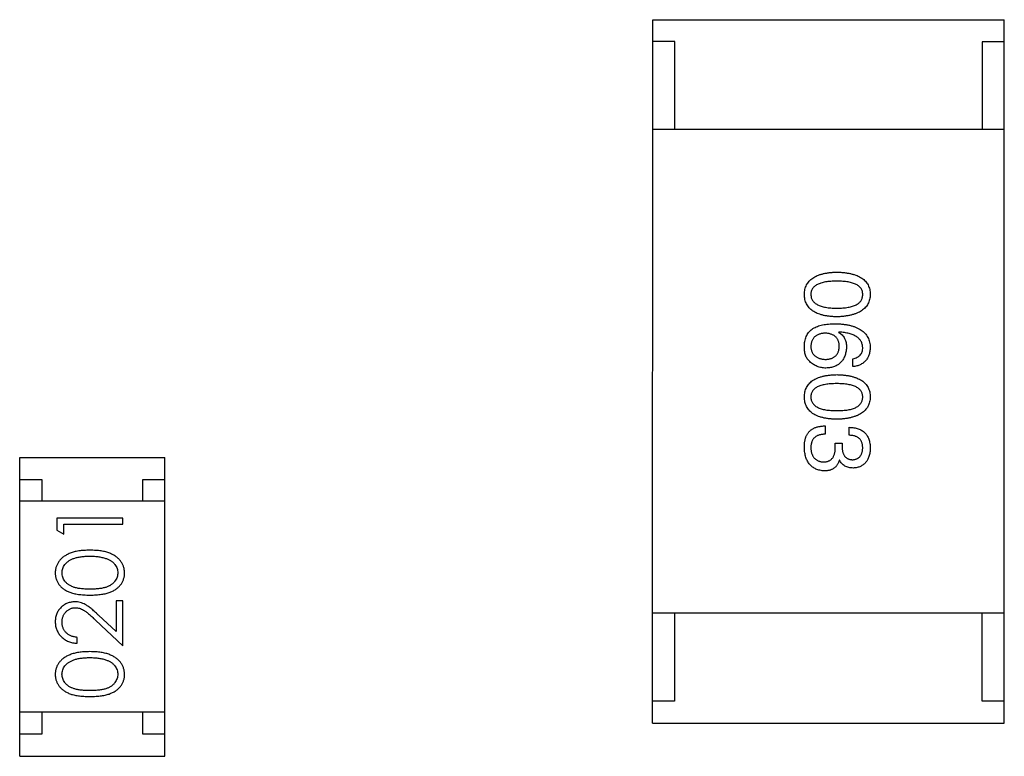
# Model space of a CAD drawing. Header units: millimetres. Extents: x 453.6 to 545.9, y 214.7 to 294.3.
# Tile 39 of 58: x 500.7 to 503, y 269 to 270.6. Entities that reach past the tile are written whole.
import ezdxf

# ---------------------------------------------------------------- set-up
doc = ezdxf.new("R2010")
doc.units = ezdxf.units.MM
doc.header["$LTSCALE"] = 30.734
doc.layers.get('0').update_dxf_attribs({"linetype": 'CONTINUOUS'})

msp = doc.modelspace()

# ---------------------------------------------------------------- linework, layer by layer
at = {"linetype": 'Continuous'}
for p, q in [((502.1859, 269.0434), (502.1862, 270.6434)), ((502.1862, 270.6434), (502.9862, 270.6432)), ((502.9859, 269.0432), (502.9862, 270.6432)), ((502.2362, 270.5934), (502.1862, 270.5934)), ((502.2362, 270.3934), (502.2362, 270.5934)), ((502.9362, 270.5932), (502.9362, 270.3932)), ((502.9862, 270.5932), (502.9362, 270.5932)), ((502.9862, 270.3932), (502.1862, 270.3934)), ((502.61, 269.9328), (502.6091, 269.932)), ((502.6419, 269.8541), (502.6419, 269.8722)), ((502.5788, 269.7193), (502.5788, 269.7005)), ((502.6329, 269.698), (502.6329, 269.7161)), ((502.6017, 269.671), (502.6017, 269.68)), ((502.6017, 269.68), (502.6173, 269.68)), ((502.6173, 269.68), (502.6173, 269.6702)), ((500.7459, 268.9677), (500.746, 269.6477)), ((500.746, 269.6477), (501.076, 269.6477)), ((501.0759, 268.9677), (501.076, 269.6477)), ((502.6115, 269.6415), (502.6107, 269.6415)), ((500.746, 269.5977), (500.796, 269.5977)), ((500.796, 269.5977), (500.796, 269.5477)), ((501.026, 269.5477), (501.026, 269.5977)), ((501.026, 269.5977), (501.076, 269.5977)), ((501.076, 269.5477), (500.746, 269.5477)), ((500.8307, 269.5095), (500.8307, 269.4818)), ((500.9807, 269.5095), (500.8307, 269.5095)), ((500.846, 269.473), (500.846, 269.496)), ((500.846, 269.496), (500.9807, 269.496)), ((500.9807, 269.496), (500.9807, 269.5095)), ((500.8307, 269.4818), (500.846, 269.473)), ((500.9806, 269.321), (500.9652, 269.321)), ((500.9652, 269.321), (500.9652, 269.2512)), ((500.9806, 269.2191), (500.9806, 269.321)), ((502.986, 269.2932), (502.186, 269.2934)), ((502.236, 269.2934), (502.2359, 269.0934)), ((502.9359, 269.0932), (502.936, 269.2932)), ((500.9185, 269.2773), (500.9806, 269.2191)), ((500.9652, 269.2512), (500.9252, 269.2888)), ((500.8768, 269.2249), (500.8768, 269.2383)), ((502.2359, 269.0934), (502.1859, 269.0934)), ((502.9859, 269.0932), (502.9359, 269.0932)), ((501.0759, 269.0677), (500.7459, 269.0677)), ((500.7959, 269.0677), (500.7959, 269.0177)), ((501.0259, 269.0177), (501.0259, 269.0677)), ((502.1859, 269.0434), (502.9859, 269.0432)), ((500.7959, 269.0177), (500.7459, 269.0177)), ((501.0759, 269.0177), (501.0259, 269.0177)), ((500.7459, 268.9677), (501.0759, 268.9677))]:
    msp.add_line(p, q, dxfattribs=at)
for points, knots in [([(502.5313, 270.0183), (502.5314, 270.0202), (502.5316, 270.0241), (502.5325, 270.0298), (502.534, 270.035), (502.5361, 270.0399), (502.5387, 270.0444), (502.542, 270.0486), (502.5458, 270.0523), (502.5502, 270.0557), (502.5551, 270.0587), (502.5606, 270.0613), (502.5666, 270.0635), (502.5732, 270.0654), (502.5804, 270.0669), (502.5881, 270.068), (502.5964, 270.0688), (502.6021, 270.069), (502.6051, 270.0691)], [0, 0, 0, 0, 0.059135, 0.115606, 0.169241, 0.221578, 0.273261, 0.324749, 0.377329, 0.431642, 0.488541, 0.548597, 0.612232, 0.680174, 0.752504, 0.829777, 0.912307, 1, 1, 1, 1]), ([(502.6051, 270.0691), (502.6081, 270.069), (502.614, 270.0688), (502.6226, 270.068), (502.6306, 270.0669), (502.638, 270.0654), (502.6448, 270.0635), (502.651, 270.0613), (502.6567, 270.0587), (502.6618, 270.0557), (502.6663, 270.0523), (502.6702, 270.0485), (502.6736, 270.0444), (502.6763, 270.0399), (502.6784, 270.035), (502.6801, 270.0297), (502.681, 270.0241), (502.6812, 270.0202), (502.6813, 270.0182)], [0, 0, 0, 0, 0.088823, 0.172287, 0.250296, 0.323438, 0.392244, 0.456221, 0.516635, 0.573871, 0.628, 0.680335, 0.731489, 0.782557, 0.834044, 0.886738, 0.942089, 1, 1, 1, 1]), ([(502.6051, 270.0486), (502.6027, 270.0486), (502.5981, 270.0485), (502.5914, 270.0481), (502.5851, 270.0476), (502.5794, 270.0468), (502.5741, 270.0457), (502.5692, 270.0444), (502.5648, 270.0429), (502.5609, 270.0411), (502.5574, 270.0391), (502.5543, 270.0369), (502.5518, 270.0343), (502.5497, 270.0316), (502.548, 270.0286), (502.5469, 270.0254), (502.5462, 270.0219), (502.5461, 270.0195), (502.546, 270.0183)], [0, 0, 0, 0, 0.096457, 0.187288, 0.27178, 0.350132, 0.423455, 0.491343, 0.554037, 0.612253, 0.666313, 0.717038, 0.764921, 0.811214, 0.856775, 0.902988, 0.950234, 1, 1, 1, 1]), ([(502.6641, 270.0182), (502.664, 270.0195), (502.6639, 270.0219), (502.6633, 270.0253), (502.6621, 270.0286), (502.6605, 270.0316), (502.6583, 270.0343), (502.6558, 270.0368), (502.6528, 270.0391), (502.6493, 270.0411), (502.6453, 270.0429), (502.6409, 270.0444), (502.6361, 270.0457), (502.6308, 270.0468), (502.625, 270.0476), (502.6187, 270.0481), (502.6121, 270.0485), (502.6074, 270.0486), (502.6051, 270.0486)], [0, 0, 0, 0, 0.049764, 0.097007, 0.143217, 0.188577, 0.235116, 0.282997, 0.333719, 0.387776, 0.445989, 0.508679, 0.576563, 0.649481, 0.728235, 0.812722, 0.903548, 1, 1, 1, 1]), ([(502.605, 269.9674), (502.6021, 269.9675), (502.5964, 269.9677), (502.5881, 269.9685), (502.5804, 269.9696), (502.5732, 269.9711), (502.5666, 269.973), (502.5606, 269.9752), (502.5551, 269.9778), (502.5501, 269.9808), (502.5458, 269.9842), (502.542, 269.988), (502.5387, 269.9921), (502.5361, 269.9966), (502.534, 270.0015), (502.5325, 270.0068), (502.5316, 270.0124), (502.5314, 270.0163), (502.5313, 270.0183)], [0, 0, 0, 0, 0.08769, 0.170218, 0.24749, 0.319818, 0.387758, 0.451391, 0.511445, 0.568185, 0.622681, 0.67526, 0.726746, 0.778428, 0.830764, 0.884397, 0.940866, 1, 1, 1, 1]), ([(502.546, 270.0183), (502.5461, 270.017), (502.5463, 270.0145), (502.547, 270.011), (502.5483, 270.0077), (502.55, 270.0046), (502.5521, 270.0017), (502.5547, 269.9992), (502.5578, 269.9969), (502.5612, 269.9948), (502.5652, 269.9929), (502.5696, 269.9914), (502.5744, 269.9901), (502.5797, 269.989), (502.5854, 269.9881), (502.5915, 269.9875), (502.5981, 269.9872), (502.6027, 269.9871), (502.605, 269.9871)], [0, 0, 0, 0, 0.050879, 0.099377, 0.146973, 0.193618, 0.240619, 0.289461, 0.34047, 0.395283, 0.453059, 0.515633, 0.582666, 0.655287, 0.732971, 0.815933, 0.905166, 1, 1, 1, 1]), ([(502.605, 269.9871), (502.6074, 269.9871), (502.612, 269.9872), (502.6187, 269.9875), (502.625, 269.9881), (502.6307, 269.989), (502.6361, 269.9901), (502.6409, 269.9914), (502.6453, 269.9929), (502.6493, 269.9948), (502.6527, 269.9969), (502.6558, 269.9992), (502.6583, 270.0017), (502.6605, 270.0045), (502.6621, 270.0076), (502.6632, 270.011), (502.6639, 270.0145), (502.664, 270.017), (502.6641, 270.0182)], [0, 0, 0, 0, 0.095719, 0.185854, 0.269738, 0.347952, 0.420315, 0.487894, 0.550245, 0.608186, 0.662454, 0.713283, 0.761375, 0.808209, 0.854301, 0.901312, 0.949396, 1, 1, 1, 1]), ([(502.6813, 270.0182), (502.6812, 270.0163), (502.6809, 270.0124), (502.6799, 270.0069), (502.6782, 270.0017), (502.676, 269.9969), (502.6732, 269.9924), (502.6699, 269.9883), (502.6659, 269.9846), (502.6614, 269.9812), (502.6563, 269.9782), (502.6506, 269.9756), (502.6444, 269.9733), (502.6376, 269.9714), (502.6303, 269.9699), (502.6224, 269.9687), (502.6139, 269.9678), (502.6081, 269.9676), (502.605, 269.9674)], [0, 0, 0, 0, 0.057415, 0.112361, 0.16496, 0.216437, 0.267441, 0.318839, 0.371478, 0.426325, 0.483626, 0.544235, 0.608673, 0.677374, 0.750405, 0.828394, 0.911525, 1, 1, 1, 1]), ([(502.5313, 269.9025), (502.5314, 269.9046), (502.5316, 269.9086), (502.5327, 269.9144), (502.5343, 269.9198), (502.5365, 269.9249), (502.5392, 269.9295), (502.5426, 269.9338), (502.5465, 269.9377), (502.5494, 269.9399), (502.5509, 269.941)], [0, 0, 0, 0, 0.137449, 0.267856, 0.393219, 0.514735, 0.63397, 0.753734, 0.874967, 1, 1, 1, 1]), ([(502.5509, 269.941), (502.5525, 269.9419), (502.5557, 269.9436), (502.5609, 269.9458), (502.5666, 269.9476), (502.5728, 269.9491), (502.5794, 269.9503), (502.5864, 269.9511), (502.5939, 269.9516), (502.5991, 269.9517), (502.6018, 269.9517)], [0, 0, 0, 0, 0.101889, 0.209155, 0.322694, 0.442863, 0.569758, 0.70479, 0.848502, 1, 1, 1, 1]), ([(502.6018, 269.9517), (502.6049, 269.9516), (502.611, 269.9514), (502.6199, 269.9505), (502.6281, 269.9494), (502.6358, 269.9478), (502.6429, 269.9458), (502.6494, 269.9434), (502.6553, 269.9406), (502.6605, 269.9374), (502.6653, 269.9339), (502.6694, 269.9299), (502.6729, 269.9255), (502.6758, 269.9206), (502.6781, 269.9154), (502.6798, 269.9098), (502.6809, 269.9038), (502.6811, 269.8997), (502.6813, 269.8976)], [0, 0, 0, 0, 0.087517, 0.169686, 0.246944, 0.319347, 0.387088, 0.450961, 0.511075, 0.567974, 0.622351, 0.675039, 0.726853, 0.778688, 0.83093, 0.884738, 0.941043, 1, 1, 1, 1]), ([(502.5788, 269.9304), (502.5775, 269.9303), (502.575, 269.9301), (502.5714, 269.9296), (502.568, 269.9288), (502.5648, 269.9279), (502.5619, 269.9267), (502.5592, 269.9253), (502.5568, 269.9237), (502.5546, 269.9218), (502.5526, 269.9198), (502.551, 269.9174), (502.5495, 269.915), (502.5483, 269.9122), (502.5473, 269.9093), (502.5467, 269.9061), (502.5462, 269.9028), (502.5461, 269.9004), (502.546, 269.8992)], [0, 0, 0, 0, 0.076467, 0.148148, 0.216496, 0.280559, 0.342274, 0.401168, 0.458322, 0.514073, 0.569257, 0.62465, 0.68124, 0.739113, 0.799947, 0.862804, 0.929597, 1, 1, 1, 1]), ([(502.6108, 269.9), (502.6107, 269.9012), (502.6106, 269.9035), (502.6102, 269.9067), (502.6095, 269.9098), (502.6085, 269.9127), (502.6074, 269.9153), (502.6059, 269.9177), (502.6043, 269.92), (502.6024, 269.922), (502.6003, 269.9238), (502.5979, 269.9254), (502.5953, 269.9268), (502.5925, 269.9279), (502.5894, 269.9288), (502.5861, 269.9296), (502.5825, 269.9301), (502.5801, 269.9303), (502.5788, 269.9304)], [0, 0, 0, 0, 0.070453, 0.136523, 0.199866, 0.260392, 0.318446, 0.374657, 0.430182, 0.485556, 0.541071, 0.598396, 0.657208, 0.718642, 0.783247, 0.851631, 0.923928, 1, 1, 1, 1]), ([(502.6091, 269.932), (502.6106, 269.9311), (502.6134, 269.9294), (502.6171, 269.9263), (502.6202, 269.9226), (502.6228, 269.9185), (502.6247, 269.9139), (502.6262, 269.9089), (502.627, 269.9034), (502.6271, 269.8995), (502.6272, 269.8976)], [0, 0, 0, 0, 0.122276, 0.239997, 0.35611, 0.473903, 0.59404, 0.720428, 0.855383, 1, 1, 1, 1]), ([(502.664, 269.8976), (502.664, 269.8989), (502.6638, 269.9014), (502.6629, 269.9051), (502.6618, 269.9086), (502.6601, 269.9118), (502.6581, 269.9148), (502.6557, 269.9176), (502.6529, 269.9201), (502.6497, 269.9225), (502.6461, 269.9246), (502.6421, 269.9264), (502.6377, 269.928), (502.6329, 269.9295), (502.6277, 269.9306), (502.6222, 269.9316), (502.6162, 269.9324), (502.6121, 269.9327), (502.61, 269.9328)], [0, 0, 0, 0, 0.054741, 0.107075, 0.158339, 0.208382, 0.258772, 0.310045, 0.362765, 0.417822, 0.475982, 0.537466, 0.602901, 0.673037, 0.747247, 0.826291, 0.910782, 1, 1, 1, 1]), ([(502.5435, 269.8656), (502.5425, 269.8666), (502.5404, 269.8684), (502.5378, 269.8719), (502.5356, 269.8758), (502.5338, 269.8802), (502.5325, 269.8851), (502.5316, 269.8905), (502.5312, 269.8963), (502.5312, 269.9004), (502.5313, 269.9025)], [0, 0, 0, 0, 0.105033, 0.21147, 0.321511, 0.438526, 0.563605, 0.698055, 0.843218, 1, 1, 1, 1]), ([(502.546, 269.8992), (502.5461, 269.8981), (502.5463, 269.896), (502.5468, 269.8929), (502.5476, 269.89), (502.5487, 269.8873), (502.5499, 269.8848), (502.5514, 269.8825), (502.5532, 269.8804), (502.5552, 269.8785), (502.5574, 269.8768), (502.5599, 269.8753), (502.5626, 269.874), (502.5656, 269.8729), (502.5687, 269.872), (502.5722, 269.8713), (502.5758, 269.8708), (502.5783, 269.8706), (502.5796, 269.8705)], [0, 0, 0, 0, 0.066682, 0.130303, 0.190802, 0.248749, 0.30534, 0.361219, 0.415721, 0.471765, 0.528279, 0.586428, 0.64659, 0.710143, 0.776461, 0.846692, 0.921137, 1, 1, 1, 1]), ([(502.5796, 269.8705), (502.5808, 269.8706), (502.5832, 269.8708), (502.5867, 269.8713), (502.5899, 269.872), (502.5929, 269.8729), (502.5957, 269.8741), (502.5982, 269.8754), (502.6005, 269.877), (502.6026, 269.8787), (502.6044, 269.8806), (502.6061, 269.8828), (502.6074, 269.8852), (502.6086, 269.8878), (502.6095, 269.8905), (502.6101, 269.8935), (502.6106, 269.8967), (502.6107, 269.8989), (502.6108, 269.9)], [0, 0, 0, 0, 0.076288, 0.14871, 0.216387, 0.281386, 0.342528, 0.402111, 0.4591, 0.514852, 0.569974, 0.625644, 0.682226, 0.740156, 0.800362, 0.863471, 0.930116, 1, 1, 1, 1]), ([(502.6272, 269.8976), (502.627, 269.8957), (502.6267, 269.8922), (502.6258, 269.8871), (502.6246, 269.8822), (502.6231, 269.8778), (502.6213, 269.8737), (502.6192, 269.8698), (502.6167, 269.8664), (502.6139, 269.8633), (502.6108, 269.8605), (502.6074, 269.8581), (502.6037, 269.856), (502.5996, 269.8543), (502.5953, 269.8529), (502.5906, 269.8519), (502.5856, 269.8511), (502.5822, 269.851), (502.5804, 269.8509)], [0, 0, 0, 0, 0.074228, 0.144548, 0.211288, 0.274576, 0.335162, 0.393915, 0.450599, 0.506657, 0.562409, 0.618617, 0.676096, 0.735061, 0.79654, 0.860906, 0.928473, 1, 1, 1, 1]), ([(502.6419, 269.8722), (502.6437, 269.8725), (502.647, 269.8733), (502.6515, 269.8751), (502.6554, 269.8775), (502.6586, 269.8804), (502.6611, 269.884), (502.6628, 269.888), (502.6639, 269.8926), (502.664, 269.8959), (502.664, 269.8976)], [0, 0, 0, 0, 0.1439, 0.274233, 0.394478, 0.509388, 0.621911, 0.738504, 0.863414, 1, 1, 1, 1]), ([(502.6813, 269.8976), (502.6811, 269.896), (502.6809, 269.8929), (502.6802, 269.8883), (502.6792, 269.8841), (502.678, 269.8801), (502.6765, 269.8764), (502.6746, 269.873), (502.6726, 269.8699), (502.6703, 269.867), (502.6676, 269.8644), (502.6648, 269.8621), (502.6616, 269.8601), (502.6582, 269.8583), (502.6545, 269.8568), (502.6505, 269.8556), (502.6463, 269.8547), (502.6434, 269.8543), (502.6419, 269.8541)], [0, 0, 0, 0, 0.073784, 0.144317, 0.211047, 0.274818, 0.336501, 0.395724, 0.453465, 0.510016, 0.566585, 0.622844, 0.680328, 0.739335, 0.800408, 0.863904, 0.93053, 1, 1, 1, 1]), ([(502.5804, 269.8509), (502.5787, 269.8509), (502.5752, 269.851), (502.5701, 269.8517), (502.5652, 269.8528), (502.5605, 269.8545), (502.556, 269.8566), (502.5516, 269.8591), (502.5474, 269.8621), (502.5449, 269.8644), (502.5435, 269.8656)], [0, 0, 0, 0, 0.12904, 0.253809, 0.377066, 0.499122, 0.621469, 0.744665, 0.870607, 1, 1, 1, 1]), ([(502.5312, 269.7851), (502.5313, 269.7871), (502.5315, 269.791), (502.5324, 269.7966), (502.534, 269.8019), (502.536, 269.8068), (502.5387, 269.8113), (502.5419, 269.8154), (502.5457, 269.8192), (502.5501, 269.8225), (502.555, 269.8255), (502.5605, 269.8281), (502.5666, 269.8304), (502.5732, 269.8322), (502.5803, 269.8338), (502.5881, 269.8349), (502.5964, 269.8356), (502.6021, 269.8358), (502.605, 269.8359)], [0, 0, 0, 0, 0.059135, 0.115606, 0.169241, 0.221578, 0.273261, 0.324749, 0.377329, 0.431642, 0.488541, 0.548597, 0.612232, 0.680174, 0.752504, 0.829777, 0.912307, 1, 1, 1, 1]), ([(502.605, 269.8359), (502.6081, 269.8358), (502.614, 269.8356), (502.6225, 269.8348), (502.6305, 269.8338), (502.6379, 269.8322), (502.6447, 269.8304), (502.651, 269.8281), (502.6567, 269.8255), (502.6618, 269.8225), (502.6663, 269.8192), (502.6702, 269.8154), (502.6735, 269.8113), (502.6763, 269.8067), (502.6784, 269.8018), (502.68, 269.7966), (502.681, 269.791), (502.6812, 269.7871), (502.6812, 269.7851)], [0, 0, 0, 0, 0.088823, 0.172287, 0.250296, 0.323438, 0.392244, 0.456221, 0.516635, 0.573871, 0.628, 0.680335, 0.731489, 0.782557, 0.834044, 0.886738, 0.942089, 1, 1, 1, 1]), ([(502.605, 269.8154), (502.6026, 269.8154), (502.598, 269.8154), (502.5913, 269.815), (502.5851, 269.8144), (502.5793, 269.8136), (502.574, 269.8125), (502.5691, 269.8113), (502.5647, 269.8097), (502.5608, 269.8079), (502.5573, 269.806), (502.5543, 269.8037), (502.5517, 269.8012), (502.5497, 269.7984), (502.548, 269.7955), (502.5468, 269.7922), (502.5461, 269.7887), (502.546, 269.7863), (502.546, 269.7851)], [0, 0, 0, 0, 0.096457, 0.187288, 0.27178, 0.350132, 0.423455, 0.491343, 0.554037, 0.612253, 0.666313, 0.717038, 0.764921, 0.811214, 0.856775, 0.902988, 0.950234, 1, 1, 1, 1]), ([(502.664, 269.7851), (502.664, 269.7863), (502.6639, 269.7887), (502.6632, 269.7922), (502.6621, 269.7954), (502.6604, 269.7984), (502.6583, 269.8012), (502.6557, 269.8037), (502.6527, 269.8059), (502.6492, 269.8079), (502.6453, 269.8097), (502.6409, 269.8113), (502.636, 269.8125), (502.6307, 269.8136), (502.6249, 269.8144), (502.6187, 269.815), (502.612, 269.8154), (502.6074, 269.8154), (502.605, 269.8154)], [0, 0, 0, 0, 0.049764, 0.097007, 0.143217, 0.188577, 0.235116, 0.282997, 0.333719, 0.387776, 0.445989, 0.508679, 0.576563, 0.649481, 0.728235, 0.812722, 0.903548, 1, 1, 1, 1]), ([(502.605, 269.7343), (502.6021, 269.7344), (502.5963, 269.7346), (502.588, 269.7354), (502.5803, 269.7364), (502.5732, 269.738), (502.5666, 269.7398), (502.5605, 269.7421), (502.555, 269.7447), (502.5501, 269.7477), (502.5457, 269.751), (502.5419, 269.7548), (502.5387, 269.7589), (502.536, 269.7635), (502.534, 269.7684), (502.5324, 269.7736), (502.5315, 269.7792), (502.5313, 269.7831), (502.5312, 269.7851)], [0, 0, 0, 0, 0.08769, 0.170218, 0.24749, 0.319818, 0.387758, 0.451391, 0.511445, 0.568185, 0.622681, 0.67526, 0.726746, 0.778428, 0.830764, 0.884397, 0.940866, 1, 1, 1, 1]), ([(502.546, 269.7851), (502.5461, 269.7839), (502.5462, 269.7814), (502.547, 269.7778), (502.5482, 269.7745), (502.5499, 269.7714), (502.5521, 269.7686), (502.5547, 269.766), (502.5577, 269.7637), (502.5612, 269.7616), (502.5651, 269.7598), (502.5695, 269.7582), (502.5743, 269.7569), (502.5796, 269.7558), (502.5853, 269.755), (502.5915, 269.7544), (502.5981, 269.754), (502.6027, 269.754), (502.605, 269.754)], [0, 0, 0, 0, 0.050879, 0.099377, 0.146973, 0.193618, 0.240619, 0.289461, 0.34047, 0.395283, 0.453059, 0.515633, 0.582666, 0.655287, 0.732971, 0.815933, 0.905166, 1, 1, 1, 1]), ([(502.605, 269.754), (502.6074, 269.754), (502.612, 269.754), (502.6187, 269.7544), (502.6249, 269.755), (502.6307, 269.7558), (502.636, 269.7569), (502.6409, 269.7582), (502.6453, 269.7598), (502.6492, 269.7616), (502.6527, 269.7637), (502.6557, 269.766), (502.6583, 269.7686), (502.6604, 269.7714), (502.6621, 269.7745), (502.6632, 269.7778), (502.6639, 269.7814), (502.664, 269.7838), (502.664, 269.7851)], [0, 0, 0, 0, 0.095719, 0.185854, 0.269738, 0.347952, 0.420315, 0.487894, 0.550245, 0.608186, 0.662454, 0.713283, 0.761375, 0.808209, 0.854301, 0.901312, 0.949396, 1, 1, 1, 1]), ([(502.6812, 269.7851), (502.6811, 269.7831), (502.6809, 269.7793), (502.6798, 269.7738), (502.6782, 269.7686), (502.676, 269.7637), (502.6732, 269.7593), (502.6698, 269.7552), (502.6659, 269.7514), (502.6613, 269.7481), (502.6563, 269.7451), (502.6506, 269.7424), (502.6444, 269.7402), (502.6376, 269.7383), (502.6303, 269.7367), (502.6224, 269.7355), (502.6139, 269.7347), (502.608, 269.7344), (502.605, 269.7343)], [0, 0, 0, 0, 0.057415, 0.112361, 0.16496, 0.216437, 0.267441, 0.318839, 0.371478, 0.426325, 0.483626, 0.544235, 0.608673, 0.677374, 0.750405, 0.828394, 0.911525, 1, 1, 1, 1]), ([(502.5361, 269.6972), (502.5366, 269.6981), (502.5374, 269.6998), (502.5389, 269.7022), (502.5406, 269.7045), (502.5425, 269.7066), (502.5445, 269.7086), (502.5467, 269.7104), (502.5491, 269.712), (502.5517, 269.7134), (502.5545, 269.7147), (502.5574, 269.7159), (502.5606, 269.7169), (502.5639, 269.7177), (502.5673, 269.7183), (502.571, 269.7189), (502.5748, 269.7192), (502.5774, 269.7193), (502.5788, 269.7193)], [0, 0, 0, 0, 0.056906, 0.113264, 0.168825, 0.223843, 0.279195, 0.335267, 0.392098, 0.450414, 0.51054, 0.572219, 0.636652, 0.703156, 0.773102, 0.845505, 0.921063, 1, 1, 1, 1]), ([(502.5312, 269.6702), (502.5312, 269.6716), (502.5313, 269.6743), (502.5315, 269.6782), (502.5319, 269.682), (502.5324, 269.6855), (502.5331, 269.6888), (502.5339, 269.6918), (502.5349, 269.6946), (502.5357, 269.6964), (502.5361, 269.6972)], [0, 0, 0, 0, 0.15115, 0.29371, 0.429149, 0.55661, 0.677302, 0.791017, 0.898045, 1, 1, 1, 1]), ([(502.5788, 269.7005), (502.5774, 269.7004), (502.5749, 269.7003), (502.5711, 269.6999), (502.5677, 269.6992), (502.5645, 269.6983), (502.5615, 269.6972), (502.5588, 269.6958), (502.5564, 269.6942), (502.5541, 269.6924), (502.5522, 269.6903), (502.5505, 269.688), (502.5491, 269.6854), (502.548, 269.6826), (502.5471, 269.6797), (502.5464, 269.6764), (502.546, 269.673), (502.546, 269.6706), (502.546, 269.6694)], [0, 0, 0, 0, 0.07723, 0.149593, 0.217944, 0.282232, 0.34411, 0.402297, 0.458791, 0.513966, 0.568538, 0.623291, 0.679957, 0.737243, 0.798142, 0.86118, 0.928728, 1, 1, 1, 1]), ([(502.6329, 269.7161), (502.6348, 269.716), (502.6385, 269.7159), (502.6439, 269.7152), (502.649, 269.7142), (502.6537, 269.7129), (502.658, 269.7111), (502.662, 269.7091), (502.6656, 269.7066), (502.6688, 269.7038), (502.6716, 269.7007), (502.6741, 269.6971), (502.6763, 269.6932), (502.678, 269.689), (502.6794, 269.6844), (502.6803, 269.6794), (502.681, 269.6741), (502.6812, 269.6704), (502.6812, 269.6685)], [0, 0, 0, 0, 0.074804, 0.144899, 0.211458, 0.274554, 0.334363, 0.392059, 0.448123, 0.503024, 0.558154, 0.613471, 0.670844, 0.729926, 0.792003, 0.857405, 0.926768, 1, 1, 1, 1]), ([(502.664, 269.6693), (502.664, 269.6705), (502.6639, 269.6727), (502.6636, 269.6758), (502.663, 269.6788), (502.6621, 269.6816), (502.661, 269.6841), (502.6597, 269.6864), (502.6581, 269.6886), (502.6563, 269.6905), (502.6542, 269.6922), (502.6518, 269.6936), (502.6493, 269.6949), (502.6465, 269.696), (502.6434, 269.6969), (502.6401, 269.6974), (502.6366, 269.6979), (502.6341, 269.698), (502.6329, 269.698)], [0, 0, 0, 0, 0.069877, 0.136363, 0.198671, 0.257968, 0.315462, 0.370709, 0.425568, 0.479847, 0.535753, 0.592303, 0.651386, 0.713311, 0.778642, 0.84836, 0.921866, 1, 1, 1, 1]), ([(502.5771, 269.6169), (502.5753, 269.617), (502.5718, 269.6173), (502.5668, 269.6182), (502.5621, 269.6194), (502.5577, 269.6211), (502.5536, 269.6231), (502.5499, 269.6255), (502.5465, 269.6282), (502.5434, 269.6314), (502.5407, 269.6349), (502.5384, 269.6389), (502.5363, 269.6432), (502.5346, 269.6478), (502.5333, 269.6529), (502.5322, 269.6583), (502.5315, 269.6641), (502.5313, 269.6681), (502.5312, 269.6702)], [0, 0, 0, 0, 0.068236, 0.132937, 0.194125, 0.253174, 0.310181, 0.365986, 0.421096, 0.476216, 0.532352, 0.590232, 0.649824, 0.71274, 0.778406, 0.848058, 0.921922, 1, 1, 1, 1]), ([(502.546, 269.6694), (502.5461, 269.6681), (502.5462, 269.6657), (502.5467, 269.6623), (502.5474, 269.659), (502.5483, 269.656), (502.5494, 269.6532), (502.5507, 269.6507), (502.5522, 269.6483), (502.5539, 269.6462), (502.5558, 269.6443), (502.5579, 269.6426), (502.5602, 269.6412), (502.5627, 269.6399), (502.5654, 269.6389), (502.5683, 269.6382), (502.5714, 269.6376), (502.5736, 269.6375), (502.5747, 269.6374)], [0, 0, 0, 0, 0.076694, 0.149502, 0.218019, 0.283183, 0.345589, 0.405199, 0.462852, 0.519478, 0.575313, 0.630559, 0.687006, 0.744638, 0.804006, 0.866059, 0.931486, 1, 1, 1, 1]), ([(502.5747, 269.6374), (502.5758, 269.6374), (502.5779, 269.6374), (502.581, 269.6378), (502.5838, 269.6385), (502.5865, 269.6394), (502.5889, 269.6406), (502.5912, 269.6421), (502.5932, 269.6438), (502.595, 269.6458), (502.5966, 269.648), (502.598, 269.6505), (502.5991, 269.6533), (502.6001, 269.6563), (502.6008, 269.6596), (502.6013, 269.6632), (502.6017, 269.667), (502.6017, 269.6696), (502.6017, 269.671)], [0, 0, 0, 0, 0.066518, 0.129194, 0.188613, 0.245254, 0.300032, 0.353805, 0.407079, 0.461108, 0.516272, 0.574141, 0.634837, 0.699275, 0.767504, 0.840272, 0.917505, 1, 1, 1, 1]), ([(502.6173, 269.6702), (502.6173, 269.6691), (502.6174, 269.6669), (502.6178, 269.6639), (502.6183, 269.661), (502.619, 269.6583), (502.6199, 269.6558), (502.621, 269.6536), (502.6222, 269.6515), (502.6236, 269.6496), (502.6252, 269.648), (502.627, 269.6466), (502.6289, 269.6453), (502.631, 269.6443), (502.6332, 269.6434), (502.6357, 269.6428), (502.6383, 269.6425), (502.6401, 269.6423), (502.6411, 269.6423)], [0, 0, 0, 0, 0.079415, 0.154091, 0.22508, 0.29186, 0.355026, 0.415127, 0.472418, 0.528511, 0.583551, 0.638361, 0.693547, 0.750023, 0.807857, 0.868401, 0.932259, 1, 1, 1, 1]), ([(502.6411, 269.6423), (502.6419, 269.6424), (502.6437, 269.6425), (502.6462, 269.643), (502.6486, 269.6437), (502.6508, 269.6445), (502.6528, 269.6456), (502.6547, 269.6468), (502.6564, 269.6482), (502.6579, 269.6499), (502.6593, 269.6516), (502.6604, 269.6536), (502.6615, 269.6558), (502.6623, 269.6581), (502.663, 269.6607), (502.6635, 269.6634), (502.6639, 269.6663), (502.664, 269.6683), (502.664, 269.6693)], [0, 0, 0, 0, 0.067655, 0.132224, 0.194132, 0.253145, 0.309858, 0.366002, 0.421361, 0.47702, 0.532632, 0.590536, 0.65067, 0.713258, 0.779588, 0.848803, 0.921949, 1, 1, 1, 1]), ([(502.6812, 269.6685), (502.6811, 269.6668), (502.681, 269.6634), (502.6803, 269.6586), (502.6795, 269.654), (502.6782, 269.6498), (502.6768, 269.6458), (502.6751, 269.6422), (502.6731, 269.6389), (502.6708, 269.6359), (502.6683, 269.6332), (502.6654, 269.6309), (502.6623, 269.6288), (502.6589, 269.6271), (502.6553, 269.6257), (502.6513, 269.6246), (502.6471, 269.6238), (502.6442, 269.6236), (502.6427, 269.6234)], [0, 0, 0, 0, 0.077845, 0.151584, 0.221397, 0.287366, 0.350104, 0.410398, 0.467998, 0.524388, 0.579979, 0.635152, 0.690917, 0.747936, 0.806661, 0.867861, 0.932479, 1, 1, 1, 1]), ([(502.6107, 269.6415), (502.6104, 269.6405), (502.6098, 269.6385), (502.6087, 269.6357), (502.6073, 269.6331), (502.6059, 269.6307), (502.6043, 269.6285), (502.6026, 269.6265), (502.6007, 269.6246), (502.5987, 269.623), (502.5965, 269.6216), (502.5941, 269.6203), (502.5917, 269.6192), (502.589, 269.6184), (502.5863, 269.6177), (502.5833, 269.6173), (502.5803, 269.6169), (502.5782, 269.6169), (502.5771, 269.6169)], [0, 0, 0, 0, 0.069445, 0.136039, 0.200011, 0.261745, 0.322328, 0.381403, 0.438864, 0.496655, 0.554398, 0.612391, 0.672266, 0.733005, 0.79604, 0.861293, 0.928785, 1, 1, 1, 1]), ([(502.6427, 269.6234), (502.6409, 269.6235), (502.6373, 269.6236), (502.6322, 269.6244), (502.6276, 269.6259), (502.6234, 269.6278), (502.6197, 269.6304), (502.6164, 269.6335), (502.6137, 269.6372), (502.6123, 269.64), (502.6115, 269.6415)], [0, 0, 0, 0, 0.143686, 0.277942, 0.40333, 0.521785, 0.638573, 0.755208, 0.874773, 1, 1, 1, 1]), ([(500.9057, 269.4364), (500.9034, 269.4364), (500.8989, 269.4363), (500.8924, 269.4361), (500.8861, 269.4355), (500.8803, 269.4348), (500.8748, 269.4338), (500.8697, 269.4327), (500.865, 269.4312), (500.8605, 269.4297), (500.8564, 269.4278), (500.8526, 269.4259), (500.8491, 269.4238), (500.8457, 269.4216), (500.8427, 269.4191), (500.8399, 269.4166), (500.8374, 269.4139), (500.8352, 269.411), (500.8332, 269.408), (500.8315, 269.4049), (500.83, 269.4018), (500.8289, 269.3985), (500.8279, 269.3952), (500.8273, 269.3917), (500.8269, 269.3882), (500.8268, 269.3859), (500.8268, 269.3847)], [0, 0, 0, 0, 0.065278, 0.127205, 0.186168, 0.241675, 0.294115, 0.343609, 0.390387, 0.434463, 0.476646, 0.517002, 0.555936, 0.593716, 0.630057, 0.665601, 0.700745, 0.734917, 0.768681, 0.802087, 0.834849, 0.867433, 0.900138, 0.932806, 0.966212, 1, 1, 1, 1]), ([(500.9845, 269.3846), (500.9845, 269.3858), (500.9844, 269.3882), (500.984, 269.3917), (500.9833, 269.3952), (500.9824, 269.3985), (500.9812, 269.4018), (500.9798, 269.405), (500.978, 269.408), (500.976, 269.4111), (500.9738, 269.414), (500.9712, 269.4167), (500.9685, 269.4193), (500.9654, 269.4217), (500.9621, 269.4239), (500.9585, 269.426), (500.9547, 269.4279), (500.9507, 269.4297), (500.9463, 269.4313), (500.9415, 269.4327), (500.9364, 269.4338), (500.931, 269.4348), (500.9252, 269.4355), (500.919, 269.4361), (500.9125, 269.4363), (500.908, 269.4364), (500.9057, 269.4364)], [0, 0, 0, 0, 0.033824, 0.067298, 0.10028, 0.133019, 0.165736, 0.198792, 0.232372, 0.266409, 0.301016, 0.336196, 0.371972, 0.408574, 0.446394, 0.485225, 0.525372, 0.567224, 0.611081, 0.65775, 0.70702, 0.759235, 0.814484, 0.873227, 0.934937, 1, 1, 1, 1]), ([(500.8422, 269.3851), (500.8423, 269.3867), (500.8424, 269.39), (500.8437, 269.3949), (500.8458, 269.3995), (500.8482, 269.4033), (500.8505, 269.4062), (500.8525, 269.4082), (500.8547, 269.4102), (500.8572, 269.412), (500.8599, 269.4136), (500.8628, 269.4152), (500.866, 269.4167), (500.8694, 269.418), (500.8731, 269.4191), (500.877, 269.4202), (500.8812, 269.421), (500.8856, 269.4218), (500.8902, 269.4223), (500.8952, 269.4227), (500.9003, 269.4229), (500.9038, 269.4229), (500.9056, 269.423)], [0, 0, 0, 0, 0.059689, 0.119507, 0.181075, 0.246162, 0.279894, 0.314468, 0.350403, 0.387474, 0.426147, 0.466624, 0.508745, 0.553328, 0.600058, 0.649177, 0.700552, 0.754894, 0.811825, 0.871514, 0.934319, 1, 1, 1, 1]), ([(500.9056, 269.423), (500.9075, 269.4229), (500.911, 269.4229), (500.9162, 269.4226), (500.9212, 269.4222), (500.9261, 269.4216), (500.9307, 269.4208), (500.9351, 269.4198), (500.9393, 269.4186), (500.942, 269.4177), (500.9434, 269.4173)], [0, 0, 0, 0, 0.141157, 0.277773, 0.409244, 0.535676, 0.657497, 0.775458, 0.889412, 1, 1, 1, 1]), ([(500.9434, 269.4173), (500.9444, 269.4169), (500.9465, 269.4161), (500.9494, 269.4148), (500.9521, 269.4133), (500.9546, 269.4117), (500.9569, 269.41), (500.9591, 269.4081), (500.961, 269.4061), (500.9632, 269.4033), (500.9656, 269.3996), (500.9676, 269.3949), (500.9689, 269.3901), (500.969, 269.3867), (500.9691, 269.3851)], [0, 0, 0, 0, 0.075949, 0.148549, 0.218996, 0.286119, 0.351826, 0.416074, 0.478265, 0.540325, 0.660405, 0.774606, 0.887187, 1, 1, 1, 1]), ([(500.8268, 269.3847), (500.8268, 269.3835), (500.8269, 269.3811), (500.8273, 269.3777), (500.8279, 269.3743), (500.8289, 269.371), (500.83, 269.3678), (500.8315, 269.3647), (500.8332, 269.3617), (500.8351, 269.3587), (500.8374, 269.3559), (500.8398, 269.3532), (500.8425, 269.3508), (500.8455, 269.3484), (500.8487, 269.3463), (500.8521, 269.3443), (500.8558, 269.3424), (500.8598, 269.3408), (500.8641, 269.3393), (500.8688, 269.338), (500.8739, 269.3369), (500.8795, 269.336), (500.8854, 269.3354), (500.8918, 269.3348), (500.8986, 269.3345), (500.9033, 269.3345), (500.9057, 269.3345)], [0, 0, 0, 0, 0.033742, 0.066533, 0.099153, 0.13154, 0.164087, 0.196563, 0.229707, 0.263315, 0.297504, 0.331686, 0.366482, 0.4021, 0.438958, 0.476748, 0.515985, 0.556589, 0.599519, 0.645765, 0.695487, 0.748721, 0.805687, 0.866754, 0.931405, 1, 1, 1, 1]), ([(500.9056, 269.348), (500.9036, 269.348), (500.8997, 269.348), (500.8941, 269.3482), (500.8888, 269.3486), (500.8839, 269.3491), (500.8793, 269.3497), (500.8752, 269.3505), (500.8714, 269.3514), (500.868, 269.3525), (500.8649, 269.3538), (500.862, 269.3551), (500.8593, 269.3566), (500.8568, 269.3583), (500.8545, 269.36), (500.8524, 269.3619), (500.8504, 269.3639), (500.8482, 269.3668), (500.8458, 269.3705), (500.8437, 269.3752), (500.8424, 269.3801), (500.8423, 269.3834), (500.8422, 269.3851)], [0, 0, 0, 0, 0.073302, 0.142286, 0.206253, 0.266017, 0.321612, 0.372532, 0.419497, 0.462398, 0.502825, 0.541489, 0.579034, 0.615143, 0.650298, 0.684912, 0.718701, 0.752189, 0.817245, 0.879117, 0.939613, 1, 1, 1, 1]), ([(500.9691, 269.3851), (500.969, 269.3834), (500.9689, 269.3801), (500.9676, 269.3753), (500.9655, 269.3705), (500.9631, 269.3668), (500.9608, 269.3639), (500.9589, 269.3618), (500.9567, 269.36), (500.9544, 269.3582), (500.9519, 269.3565), (500.9492, 269.3551), (500.9463, 269.3537), (500.9432, 269.3525), (500.9398, 269.3514), (500.936, 269.3505), (500.9319, 269.3497), (500.9273, 269.349), (500.9224, 269.3486), (500.9172, 269.3482), (500.9115, 269.348), (500.9076, 269.348), (500.9056, 269.348)], [0, 0, 0, 0, 0.060034, 0.120278, 0.182348, 0.247919, 0.281641, 0.315701, 0.350322, 0.385703, 0.421819, 0.459196, 0.497866, 0.538301, 0.58121, 0.628183, 0.679403, 0.734699, 0.794074, 0.858416, 0.927049, 1, 1, 1, 1]), ([(500.9057, 269.3345), (500.9081, 269.3345), (500.9127, 269.3345), (500.9195, 269.3348), (500.9258, 269.3353), (500.9318, 269.3361), (500.9373, 269.337), (500.9425, 269.338), (500.9472, 269.3393), (500.9515, 269.3408), (500.9555, 269.3425), (500.9592, 269.3444), (500.9627, 269.3464), (500.9659, 269.3486), (500.9689, 269.3509), (500.9716, 269.3534), (500.9741, 269.356), (500.9763, 269.3588), (500.9782, 269.3617), (500.9799, 269.3647), (500.9813, 269.3678), (500.9824, 269.371), (500.9834, 269.3743), (500.984, 269.3777), (500.9844, 269.3811), (500.9845, 269.3834), (500.9845, 269.3846)], [0, 0, 0, 0, 0.068113, 0.132564, 0.193427, 0.250218, 0.303569, 0.353576, 0.400235, 0.443586, 0.484619, 0.524292, 0.56238, 0.599049, 0.63494, 0.669782, 0.704009, 0.737842, 0.771098, 0.803896, 0.836415, 0.868639, 0.900715, 0.933378, 0.966213, 1, 1, 1, 1]), ([(500.8714, 269.3191), (500.8699, 269.3191), (500.867, 269.319), (500.8627, 269.3184), (500.8585, 269.3174), (500.8545, 269.3161), (500.8506, 269.3143), (500.847, 269.3121), (500.8434, 269.3096), (500.84, 269.3066), (500.8369, 269.3034), (500.8342, 269.2999), (500.8319, 269.2961), (500.83, 269.2922), (500.8286, 269.2879), (500.8275, 269.2834), (500.8269, 269.2787), (500.8268, 269.2755), (500.8268, 269.2738)], [0, 0, 0, 0, 0.06271, 0.123347, 0.183401, 0.242828, 0.302097, 0.36242, 0.423725, 0.487032, 0.550491, 0.612709, 0.674265, 0.73617, 0.799211, 0.863483, 0.930525, 1, 1, 1, 1]), ([(500.9252, 269.2888), (500.9236, 269.2902), (500.9207, 269.293), (500.9163, 269.2969), (500.9122, 269.3005), (500.9083, 269.3037), (500.9047, 269.3065), (500.9013, 269.309), (500.8982, 269.3111), (500.8943, 269.3134), (500.8896, 269.3157), (500.8837, 269.3177), (500.8776, 269.3189), (500.8735, 269.319), (500.8714, 269.3191)], [0, 0, 0, 0, 0.09953, 0.192079, 0.277712, 0.357454, 0.429648, 0.495771, 0.555538, 0.608657, 0.707578, 0.804328, 0.901298, 1, 1, 1, 1]), ([(500.8422, 269.2731), (500.8422, 269.2742), (500.8422, 269.2764), (500.8427, 269.2797), (500.8434, 269.2828), (500.8444, 269.2857), (500.8456, 269.2886), (500.8472, 269.2913), (500.849, 269.2938), (500.8511, 269.2963), (500.8534, 269.2985), (500.8558, 269.3004), (500.8583, 269.302), (500.861, 269.3034), (500.8637, 269.3044), (500.8666, 269.3051), (500.8695, 269.3056), (500.8716, 269.3056), (500.8726, 269.3057)], [0, 0, 0, 0, 0.068027, 0.133505, 0.19695, 0.26027, 0.322741, 0.384982, 0.448465, 0.513424, 0.578224, 0.640011, 0.700094, 0.760067, 0.819012, 0.877878, 0.938035, 1, 1, 1, 1]), ([(500.8726, 269.3057), (500.8742, 269.3056), (500.8774, 269.3055), (500.8822, 269.3044), (500.8869, 269.3027), (500.8907, 269.3007), (500.8938, 269.2987), (500.8965, 269.2968), (500.8994, 269.2945), (500.9027, 269.2918), (500.9062, 269.2887), (500.9101, 269.2853), (500.9142, 269.2814), (500.9171, 269.2787), (500.9185, 269.2773)], [0, 0, 0, 0, 0.088014, 0.174976, 0.2638, 0.355443, 0.406413, 0.465519, 0.533076, 0.609353, 0.693899, 0.787171, 0.889197, 1, 1, 1, 1]), ([(500.8268, 269.2738), (500.8268, 269.2721), (500.8269, 269.2688), (500.8276, 269.264), (500.8287, 269.2594), (500.8302, 269.255), (500.8322, 269.2507), (500.8346, 269.2467), (500.8375, 269.2429), (500.8408, 269.2394), (500.8444, 269.2361), (500.8483, 269.2332), (500.8525, 269.2308), (500.8568, 269.2287), (500.8615, 269.2271), (500.8664, 269.226), (500.8715, 269.2251), (500.875, 269.225), (500.8768, 269.2249)], [0, 0, 0, 0, 0.06445, 0.126725, 0.187421, 0.247417, 0.306749, 0.366595, 0.427749, 0.490235, 0.553031, 0.614805, 0.676505, 0.738096, 0.801021, 0.864897, 0.931209, 1, 1, 1, 1]), ([(500.8768, 269.2383), (500.8754, 269.2385), (500.8728, 269.2387), (500.8691, 269.2395), (500.8655, 269.2404), (500.8622, 269.2416), (500.8591, 269.2432), (500.8562, 269.2449), (500.8536, 269.2469), (500.8512, 269.2492), (500.8491, 269.2516), (500.8472, 269.2542), (500.8457, 269.257), (500.8444, 269.26), (500.8434, 269.263), (500.8427, 269.2663), (500.8423, 269.2696), (500.8422, 269.2719), (500.8422, 269.2731)], [0, 0, 0, 0, 0.073648, 0.143686, 0.210962, 0.275557, 0.338064, 0.399311, 0.4594, 0.51934, 0.579024, 0.637809, 0.695959, 0.754122, 0.813113, 0.873453, 0.935561, 1, 1, 1, 1]), ([(500.9057, 269.2057), (500.9034, 269.2056), (500.8989, 269.2056), (500.8923, 269.2053), (500.8861, 269.2047), (500.8803, 269.204), (500.8748, 269.203), (500.8697, 269.2019), (500.8649, 269.2005), (500.8605, 269.1989), (500.8564, 269.1971), (500.8526, 269.1952), (500.849, 269.193), (500.8457, 269.1908), (500.8427, 269.1884), (500.8399, 269.1858), (500.8374, 269.1831), (500.8351, 269.1802), (500.8332, 269.1772), (500.8314, 269.1742), (500.83, 269.171), (500.8288, 269.1677), (500.8279, 269.1644), (500.8272, 269.161), (500.8268, 269.1575), (500.8268, 269.1551), (500.8268, 269.1539)], [0, 0, 0, 0, 0.065278, 0.127205, 0.186168, 0.241675, 0.294115, 0.343609, 0.390387, 0.434463, 0.476646, 0.517002, 0.555936, 0.593716, 0.630057, 0.665601, 0.700745, 0.734917, 0.768681, 0.802087, 0.834849, 0.867433, 0.900138, 0.932806, 0.966212, 1, 1, 1, 1]), ([(500.9844, 269.1539), (500.9844, 269.1551), (500.9844, 269.1574), (500.9839, 269.1609), (500.9833, 269.1644), (500.9824, 269.1677), (500.9811, 269.171), (500.9797, 269.1742), (500.978, 269.1773), (500.976, 269.1803), (500.9737, 269.1832), (500.9712, 269.1859), (500.9684, 269.1885), (500.9654, 269.1909), (500.9621, 269.1932), (500.9585, 269.1952), (500.9547, 269.1972), (500.9506, 269.1989), (500.9463, 269.2006), (500.9415, 269.2019), (500.9364, 269.2031), (500.931, 269.204), (500.9251, 269.2047), (500.919, 269.2053), (500.9124, 269.2056), (500.908, 269.2056), (500.9057, 269.2057)], [0, 0, 0, 0, 0.033824, 0.067298, 0.10028, 0.133019, 0.165736, 0.198792, 0.232372, 0.266409, 0.301016, 0.336196, 0.371972, 0.408574, 0.446394, 0.485225, 0.525372, 0.567224, 0.611081, 0.65775, 0.70702, 0.759235, 0.814484, 0.873227, 0.934937, 1, 1, 1, 1]), ([(500.8421, 269.1543), (500.8422, 269.156), (500.8424, 269.1593), (500.8436, 269.1641), (500.8458, 269.1688), (500.8481, 269.1725), (500.8504, 269.1754), (500.8524, 269.1774), (500.8546, 269.1794), (500.8571, 269.1812), (500.8598, 269.1829), (500.8628, 269.1844), (500.866, 269.1859), (500.8694, 269.1872), (500.8731, 269.1884), (500.877, 269.1894), (500.8811, 269.1902), (500.8855, 269.191), (500.8902, 269.1915), (500.8951, 269.1919), (500.9003, 269.1921), (500.9038, 269.1922), (500.9056, 269.1922)], [0, 0, 0, 0, 0.059689, 0.119507, 0.181075, 0.246162, 0.279894, 0.314468, 0.350403, 0.387474, 0.426147, 0.466624, 0.508745, 0.553328, 0.600058, 0.649177, 0.700552, 0.754894, 0.811825, 0.871514, 0.934319, 1, 1, 1, 1]), ([(500.9056, 269.1922), (500.9074, 269.1922), (500.911, 269.1921), (500.9162, 269.1919), (500.9212, 269.1914), (500.926, 269.1908), (500.9306, 269.19), (500.935, 269.1891), (500.9393, 269.1879), (500.942, 269.187), (500.9433, 269.1865)], [0, 0, 0, 0, 0.141157, 0.277773, 0.409244, 0.535676, 0.657497, 0.775458, 0.889412, 1, 1, 1, 1]), ([(500.9433, 269.1865), (500.9444, 269.1861), (500.9464, 269.1854), (500.9493, 269.184), (500.9521, 269.1826), (500.9546, 269.181), (500.9569, 269.1792), (500.959, 269.1774), (500.961, 269.1753), (500.9632, 269.1725), (500.9655, 269.1689), (500.9675, 269.1641), (500.9689, 269.1593), (500.969, 269.156), (500.9691, 269.1543)], [0, 0, 0, 0, 0.075949, 0.148549, 0.218996, 0.286119, 0.351826, 0.416074, 0.478265, 0.540325, 0.660405, 0.774606, 0.887187, 1, 1, 1, 1]), ([(500.8268, 269.1539), (500.8268, 269.1527), (500.8268, 269.1504), (500.8272, 269.1469), (500.8279, 269.1436), (500.8288, 269.1403), (500.83, 269.137), (500.8314, 269.1339), (500.8332, 269.1309), (500.8351, 269.1279), (500.8373, 269.1251), (500.8398, 269.1225), (500.8425, 269.12), (500.8454, 269.1177), (500.8487, 269.1155), (500.8521, 269.1135), (500.8558, 269.1117), (500.8598, 269.11), (500.8641, 269.1085), (500.8688, 269.1072), (500.8739, 269.1061), (500.8794, 269.1053), (500.8854, 269.1046), (500.8918, 269.1041), (500.8986, 269.1038), (500.9032, 269.1037), (500.9057, 269.1037)], [0, 0, 0, 0, 0.033742, 0.066533, 0.099153, 0.13154, 0.164087, 0.196563, 0.229707, 0.263315, 0.297504, 0.331686, 0.366482, 0.4021, 0.438958, 0.476748, 0.515985, 0.556589, 0.599519, 0.645765, 0.695487, 0.748721, 0.805687, 0.866754, 0.931405, 1, 1, 1, 1]), ([(500.9056, 269.1172), (500.9036, 269.1172), (500.8997, 269.1172), (500.894, 269.1175), (500.8887, 269.1178), (500.8838, 269.1183), (500.8793, 269.1189), (500.8752, 269.1198), (500.8714, 269.1207), (500.868, 269.1218), (500.8649, 269.123), (500.862, 269.1244), (500.8593, 269.1259), (500.8568, 269.1275), (500.8544, 269.1292), (500.8523, 269.1311), (500.8504, 269.1331), (500.8481, 269.136), (500.8458, 269.1398), (500.8436, 269.1445), (500.8424, 269.1494), (500.8422, 269.1527), (500.8421, 269.1543)], [0, 0, 0, 0, 0.073302, 0.142286, 0.206253, 0.266017, 0.321612, 0.372532, 0.419497, 0.462398, 0.502825, 0.541489, 0.579034, 0.615143, 0.650298, 0.684912, 0.718701, 0.752189, 0.817245, 0.879117, 0.939613, 1, 1, 1, 1]), ([(500.9691, 269.1543), (500.969, 269.1527), (500.9688, 269.1494), (500.9675, 269.1445), (500.9654, 269.1397), (500.9631, 269.136), (500.9608, 269.1331), (500.9588, 269.1311), (500.9567, 269.1292), (500.9544, 269.1274), (500.9519, 269.1258), (500.9491, 269.1243), (500.9462, 269.123), (500.9431, 269.1217), (500.9397, 269.1206), (500.936, 269.1197), (500.9318, 269.1189), (500.9273, 269.1183), (500.9224, 269.1178), (500.9171, 269.1175), (500.9115, 269.1172), (500.9076, 269.1172), (500.9056, 269.1172)], [0, 0, 0, 0, 0.060034, 0.120278, 0.182348, 0.247919, 0.281641, 0.315701, 0.350322, 0.385703, 0.421819, 0.459196, 0.497866, 0.538301, 0.58121, 0.628183, 0.679403, 0.734699, 0.794074, 0.858416, 0.927049, 1, 1, 1, 1]), ([(500.9057, 269.1037), (500.908, 269.1037), (500.9127, 269.1038), (500.9194, 269.1041), (500.9258, 269.1046), (500.9317, 269.1053), (500.9373, 269.1062), (500.9424, 269.1072), (500.9471, 269.1086), (500.9515, 269.1101), (500.9555, 269.1118), (500.9592, 269.1136), (500.9627, 269.1156), (500.9659, 269.1178), (500.9688, 269.1201), (500.9716, 269.1226), (500.974, 269.1253), (500.9762, 269.128), (500.9781, 269.131), (500.9798, 269.134), (500.9813, 269.1371), (500.9824, 269.1403), (500.9833, 269.1435), (500.984, 269.1469), (500.9844, 269.1503), (500.9844, 269.1527), (500.9844, 269.1539)], [0, 0, 0, 0, 0.068113, 0.132564, 0.193427, 0.250218, 0.303569, 0.353576, 0.400235, 0.443586, 0.484619, 0.524292, 0.56238, 0.599049, 0.63494, 0.669782, 0.704009, 0.737842, 0.771098, 0.803896, 0.836415, 0.868639, 0.900715, 0.933378, 0.966213, 1, 1, 1, 1])]:
    msp.add_open_spline(points, degree=3, knots=knots, dxfattribs=at)

doc.saveas('drawing.dxf')
